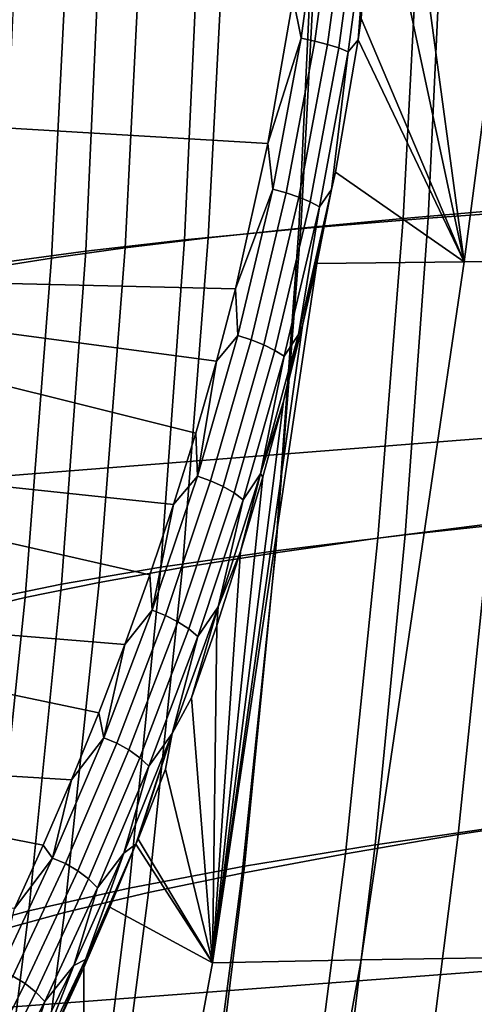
# Model space of a CAD drawing. Header units: metres. Extents: x -25 to 132, y -25 to 25.
# Tile 101 of 256: x 25.38 to 26.309, y -2.934 to -0.924. Entities that reach past the tile are written whole.
import ezdxf

# ---------------------------------------------------------------- set-up
doc = ezdxf.new("R2010")
doc.units = ezdxf.units.M
doc.layers.add('solid_12_061_071_XXX', color=7, linetype='CONTINUOUS')

msp = doc.modelspace()

# ---------------------------------------------------------------- linework, layer by layer
at = {"layer": 'solid_12_061_071_XXX'}
for points in [[(21.567244, -1.076492, 139.908661), (28.055218, -0.547852, 141.54599), (28.055143, 0.547611, 141.545975), (21.562113, -0.000203, 139.929031)], [(26.136322, -0.301994, 129.578674), (26.143442, 0, 129.588959), (26.474747, 0.008549, 130.168442), (26.28768, -1.4185, 129.917923)], [(26.474747, 0.008549, 130.168442), (26.625309, -1.415578, 130.461777), (26.28768, -1.4185, 129.917923)], [(26.114588, -0.610094, 129.547211), (26.136322, -0.301994, 129.578674), (26.28768, -1.4185, 129.917923)], [(21.582554, -2.151096, 139.847565), (28.065681, -1.642454, 141.50441), (28.055218, -0.547852, 141.54599), (21.567244, -1.076492, 139.908661)], [(26.094694, -0.664926, 129.516632), (26.114588, -0.610094, 129.547211), (26.28768, -1.4185, 129.917923), (26.077536, -0.922111, 129.49292)], [(25.938637, -0.879981, 129.416351), (25.997786, -0.646119, 129.460938), (25.954863, -0.962189, 129.39946)], [(25.954863, -0.962189, 129.39946), (25.997786, -0.646119, 129.460938), (26.025774, -0.650075, 129.467468), (25.982676, -0.967931, 129.40538)], [(25.982676, -0.967931, 129.40538), (26.025774, -0.650075, 129.467468), (26.051888, -0.654645, 129.479248), (26.008623, -0.974599, 129.416504)], [(26.008623, -0.974599, 129.416504), (26.051888, -0.654645, 129.479248), (26.075151, -0.659658, 129.49585), (26.031736, -0.981942, 129.432419)], [(26.031736, -0.981942, 129.432419), (26.075151, -0.659658, 129.49585), (26.094694, -0.664926, 129.516632), (26.051149, -0.989686, 129.452545)], [(26.425798, -0.659226, 87.591721), (26.198006, -0.66906, 88.048485), (26.162945, -1.330025, 88.044243), (26.391098, -1.310374, 87.587502)], [(26.539539, -0.660582, 23.552259), (26.508829, -1.308484, 23.550524), (26.214045, -1.329638, 22.240643), (26.24494, -0.671105, 22.24094)], [(25.981073, -0.681889, 20.92347), (25.949986, -1.351342, 20.924967), (25.716799, -1.373608, 19.604248), (25.748104, -0.692939, 19.600576)], [(25.98937, -0.678918, 88.513832), (25.800047, -0.688878, 88.986946), (25.764843, -1.369702, 88.98159), (25.954159, -1.34975, 88.509224)], [(26.24494, -0.671105, 22.24094), (26.214045, -1.329638, 22.240643), (25.949986, -1.351342, 20.924967), (25.981073, -0.681889, 20.92347)], [(26.198006, -0.66906, 88.048485), (25.98937, -0.678918, 88.513832), (25.954159, -1.34975, 88.509224), (26.162945, -1.330025, 88.044243)], [(26.051149, -0.989686, 129.452545), (26.094694, -0.664926, 129.516632), (26.071247, -0.965129, 129.483627)], [(26.094694, -0.664926, 129.516632), (26.077536, -0.922111, 129.49292), (26.071247, -0.965129, 129.483627)], [(25.630171, -0.699022, 89.467003), (25.479876, -0.70934, 89.953171), (25.444929, -1.410756, 89.945099), (25.59507, -1.390046, 89.460495)], [(25.748104, -0.692939, 19.600576), (25.716799, -1.373608, 19.604248), (25.514582, -1.396464, 18.279234), (25.546154, -0.70427, 18.272995)], [(25.800047, -0.688878, 88.986946), (25.630171, -0.699022, 89.467003), (25.59507, -1.390046, 89.460495), (25.764843, -1.369702, 88.98159)], [(25.479876, -0.70934, 89.953171), (25.349308, -0.719617, 90.444626), (25.314528, -1.431413, 90.434563), (25.444929, -1.410756, 89.945099)], [(25.546154, -0.70427, 18.272995), (25.514582, -1.396464, 18.279234), (25.343346, -1.419928, 16.950665), (25.375265, -0.715889, 16.941458)], [(24.435638, -0.732083, 129.51088), (25.938637, -0.879981, 129.416351), (25.886866, -1.177168, 129.341446), (24.43211, -1.090751, 129.429092)], [(25.886866, -1.177168, 129.341446), (25.938637, -0.879981, 129.416351), (25.954863, -0.962189, 129.39946)], [(26.071247, -0.965129, 129.483627), (26.077536, -0.922111, 129.49292), (26.28768, -1.4185, 129.917923)], [(25.886866, -1.177168, 129.341446), (25.954863, -0.962189, 129.39946), (25.896902, -1.270478, 129.314651)], [(25.896902, -1.270478, 129.314651), (25.954863, -0.962189, 129.39946), (25.982676, -0.967931, 129.40538), (25.924501, -1.277806, 129.319778)], [(25.924501, -1.277806, 129.319778), (25.982676, -0.967931, 129.40538), (26.008623, -0.974599, 129.416504), (25.950245, -1.286375, 129.330032)], [(25.950245, -1.286375, 129.330032), (26.008623, -0.974599, 129.416504), (26.031736, -0.981942, 129.432419), (25.973173, -1.295864, 129.345062)], [(25.973173, -1.295864, 129.345062), (26.031736, -0.981942, 129.432419), (26.051149, -0.989686, 129.452545), (25.992428, -1.30592, 129.364288)], [(26.051149, -0.989686, 129.452545), (26.071247, -0.965129, 129.483627), (26.02515, -1.235753, 129.414795), (26.016609, -1.271015, 129.40126)], [(26.071247, -0.965129, 129.483627), (26.28768, -1.4185, 129.917923), (26.02515, -1.235753, 129.414795)], [(25.992428, -1.30592, 129.364288), (26.051149, -0.989686, 129.452545), (26.016609, -1.271015, 129.40126)], [(24.43211, -1.090751, 129.429092), (25.886866, -1.177168, 129.341446), (25.820368, -1.473823, 129.242783), (24.427212, -1.440637, 129.315506)], [(25.820368, -1.473823, 129.242783), (25.886866, -1.177168, 129.341446), (25.896902, -1.270478, 129.314651)], [(26.016609, -1.271015, 129.40126), (26.02515, -1.235753, 129.414795), (26.28768, -1.4185, 129.917923), (25.986898, -1.421891, 129.356705)], [(25.820368, -1.473823, 129.242783), (25.896902, -1.270478, 129.314651), (25.825575, -1.568862, 129.207535)], [(25.825575, -1.568862, 129.207535), (25.896902, -1.270478, 129.314651), (25.924501, -1.277806, 129.319778), (25.852943, -1.577534, 129.2117)], [(25.852943, -1.577534, 129.2117), (25.924501, -1.277806, 129.319778), (25.950245, -1.286375, 129.330032), (25.878469, -1.587768, 129.220947)], [(25.949583, -1.566683, 129.297638), (26.016609, -1.271015, 129.40126), (25.957829, -1.548461, 129.31192)], [(25.992428, -1.30592, 129.364288), (26.016609, -1.271015, 129.40126), (25.949583, -1.566683, 129.297638)], [(26.016609, -1.271015, 129.40126), (25.986898, -1.421891, 129.356705), (25.957829, -1.548461, 129.31192)], [(25.878469, -1.587768, 129.220947), (25.950245, -1.286375, 129.330032), (25.973173, -1.295864, 129.345062), (25.901197, -1.599181, 129.234909)], [(25.901197, -1.599181, 129.234909), (25.973173, -1.295864, 129.345062), (25.992428, -1.30592, 129.364288), (25.920277, -1.611347, 129.253067)], [(25.920277, -1.611347, 129.253067), (25.992428, -1.30592, 129.364288), (25.949583, -1.566683, 129.297638)], [(26.391098, -1.310374, 87.587502), (26.162945, -1.330025, 88.044243), (26.111774, -1.982677, 88.023575), (26.340878, -1.953247, 87.567406)], [(26.508829, -1.308484, 23.550524), (26.462957, -1.943589, 23.565228), (26.167328, -1.975451, 22.257206), (26.214045, -1.329638, 22.240643)], [(26.162945, -1.330025, 88.044243), (25.954159, -1.34975, 88.509224), (25.902227, -2.012253, 88.48764), (26.111774, -1.982677, 88.023575)], [(26.214045, -1.329638, 22.240643), (26.167328, -1.975451, 22.257206), (25.902395, -2.008177, 20.943739), (25.949986, -1.351342, 20.924967)], [(25.949986, -1.351342, 20.924967), (25.902395, -2.008177, 20.943739), (25.668283, -2.041788, 19.625595), (25.716799, -1.373608, 19.604248)], [(25.954159, -1.34975, 88.509224), (25.764843, -1.369702, 88.98159), (25.712286, -2.042203, 88.95874), (25.902227, -2.012253, 88.48764)], [(25.716799, -1.373608, 19.604248), (25.668283, -2.041788, 19.625595), (25.465069, -2.076327, 18.303535), (25.514582, -1.396464, 18.279234)], [(25.764843, -1.369702, 88.98159), (25.59507, -1.390046, 89.460495), (25.54196, -2.072771, 89.435982), (25.712286, -2.042203, 88.95874)], [(25.514582, -1.396464, 18.279234), (25.465069, -2.076327, 18.303535), (25.292736, -2.111819, 16.978306), (25.343346, -1.419928, 16.950665)], [(25.59507, -1.390046, 89.460495), (25.444929, -1.410756, 89.945099), (25.391291, -2.103921, 89.918526), (25.54196, -2.072771, 89.435982)], [(25.444929, -1.410756, 89.945099), (25.314528, -1.431413, 90.434563), (25.260368, -2.13503, 90.405525), (25.391291, -2.103921, 89.918526)], [(26.28768, -1.4185, 129.917923), (26.077055, -2.843503, 129.746414), (25.773607, -2.849752, 129.151428), (25.986898, -1.421891, 129.356705)], [(25.957829, -1.548461, 129.31192), (25.986898, -1.421891, 129.356705), (25.773607, -2.849752, 129.151428)], [(26.625309, -1.415578, 130.461777), (26.418835, -2.837615, 130.319824), (26.077055, -2.843503, 129.746414), (26.28768, -1.4185, 129.917923)], [(24.427212, -1.440637, 129.315506), (25.739662, -1.768115, 129.119354), (25.694305, -1.91364, 129.048111), (24.420979, -1.778923, 129.171051)], [(24.427212, -1.440637, 129.315506), (25.820368, -1.473823, 129.242783), (25.781723, -1.62141, 129.184219)], [(24.427212, -1.440637, 129.315506), (25.781723, -1.62141, 129.184219), (25.739662, -1.768115, 129.119354)], [(25.781723, -1.62141, 129.184219), (25.820368, -1.473823, 129.242783), (25.825575, -1.568862, 129.207535)], [(25.918798, -1.703685, 129.250916), (25.957829, -1.548461, 129.31192), (25.773607, -2.849752, 129.151428)], [(25.871727, -1.850984, 129.173813), (25.949583, -1.566683, 129.297638), (25.918798, -1.703685, 129.250916)], [(25.920277, -1.611347, 129.253067), (25.949583, -1.566683, 129.297638), (25.871727, -1.850984, 129.173813)], [(25.949583, -1.566683, 129.297638), (25.957829, -1.548461, 129.31192), (25.918798, -1.703685, 129.250916)], [(25.742783, -1.855696, 129.079117), (25.825575, -1.568862, 129.207535), (25.852943, -1.577534, 129.2117), (25.769924, -1.865453, 129.08226)], [(25.781723, -1.62141, 129.184219), (25.825575, -1.568862, 129.207535), (25.742783, -1.855696, 129.079117)], [(25.769924, -1.865453, 129.08226), (25.852943, -1.577534, 129.2117), (25.878469, -1.587768, 129.220947), (25.795231, -1.877096, 129.090363)], [(25.795231, -1.877096, 129.090363), (25.878469, -1.587768, 129.220947), (25.901197, -1.599181, 129.234909), (25.817757, -1.89019, 129.103134)], [(25.817757, -1.89019, 129.103134), (25.901197, -1.599181, 129.234909), (25.920277, -1.611347, 129.253067), (25.836658, -1.904245, 129.120071)], [(25.739662, -1.768115, 129.119354), (25.781723, -1.62141, 129.184219), (25.742783, -1.855696, 129.079117)], [(25.836658, -1.904245, 129.120071), (25.920277, -1.611347, 129.253067), (25.871727, -1.850984, 129.173813)], [(21.608002, -3.222389, 139.745895), (28.086515, -2.734499, 141.421341), (28.065681, -1.642454, 141.50441), (21.582554, -2.151096, 139.847565)], [(25.876406, -1.857607, 129.183472), (25.918798, -1.703685, 129.250916), (25.773607, -2.849752, 129.151428)], [(25.871727, -1.850984, 129.173813), (25.918798, -1.703685, 129.250916), (25.876406, -1.857607, 129.183472)], [(25.694305, -1.91364, 129.048111), (25.739662, -1.768115, 129.119354), (25.742783, -1.855696, 129.079117)], [(24.420979, -1.778923, 129.171051), (25.645987, -2.057551, 128.970428), (25.594822, -2.199491, 128.886322), (24.413465, -2.102887, 128.996887)], [(24.420979, -1.778923, 129.171051), (25.694305, -1.91364, 129.048111), (25.645987, -2.057551, 128.970428)], [(25.65066, -2.12981, 128.930481), (25.742783, -1.855696, 129.079117), (25.769924, -1.865453, 129.08226), (25.677589, -2.140395, 128.932556)], [(25.694305, -1.91364, 129.048111), (25.742783, -1.855696, 129.079117), (25.65066, -2.12981, 128.930481)], [(25.677589, -2.140395, 128.932556), (25.769924, -1.865453, 129.08226), (25.795231, -1.877096, 129.090363), (25.702694, -2.153192, 128.939468)], [(25.830824, -2.01003, 129.109512), (25.876406, -1.857607, 129.183472), (25.773607, -2.849752, 129.151428)], [(25.784948, -2.122857, 129.030884), (25.871727, -1.850984, 129.173813), (25.830824, -2.01003, 129.109512)], [(25.836658, -1.904245, 129.120071), (25.871727, -1.850984, 129.173813), (25.784948, -2.122857, 129.030884)], [(25.871727, -1.850984, 129.173813), (25.876406, -1.857607, 129.183472), (25.830824, -2.01003, 129.109512)], [(25.702694, -2.153192, 128.939468), (25.795231, -1.877096, 129.090363), (25.817757, -1.89019, 129.103134), (25.725031, -2.167722, 128.950928)], [(25.725031, -2.167722, 128.950928), (25.817757, -1.89019, 129.103134), (25.836658, -1.904245, 129.120071), (25.743767, -2.183443, 128.966537)], [(25.743767, -2.183443, 128.966537), (25.836658, -1.904245, 129.120071), (25.784948, -2.122857, 129.030884)], [(25.645987, -2.057551, 128.970428), (25.694305, -1.91364, 129.048111), (25.65066, -2.12981, 128.930481)], [(26.589128, -1.924388, 87.119942), (26.340878, -1.953247, 87.567406), (26.275738, -2.587645, 87.531509), (26.525673, -2.549293, 87.084862)], [(26.462957, -1.943589, 23.565228), (26.402853, -2.565778, 23.596319), (26.105724, -2.608393, 22.290585), (26.167328, -1.975451, 22.257206)], [(26.340878, -1.953247, 87.567406), (26.111774, -1.982677, 88.023575), (26.045105, -2.626794, 87.986542), (26.275738, -2.587645, 87.531509)], [(26.111774, -1.982677, 88.023575), (25.902227, -2.012253, 88.48764), (25.834198, -2.666183, 88.449158), (26.045105, -2.626794, 87.986542)], [(26.167328, -1.975451, 22.257206), (26.105724, -2.608393, 22.290585), (25.839235, -2.652212, 20.979742), (25.902395, -2.008177, 20.943739)], [(25.902395, -2.008177, 20.943739), (25.839235, -2.652212, 20.979742), (25.603497, -2.697262, 19.664576), (25.668283, -2.041788, 19.625595)], [(25.902227, -2.012253, 88.48764), (25.712286, -2.042203, 88.95874), (25.643002, -2.706113, 88.918457), (25.834198, -2.666183, 88.449158)], [(25.782284, -2.160534, 129.029007), (25.830824, -2.01003, 129.109512), (25.773607, -2.849752, 129.151428)], [(25.784948, -2.122857, 129.030884), (25.830824, -2.01003, 129.109512), (25.782284, -2.160534, 129.029007)], [(25.668283, -2.041788, 19.625595), (25.603497, -2.697262, 19.664576), (25.398558, -2.7436, 18.345861), (25.465069, -2.076327, 18.303535)], [(25.712286, -2.042203, 88.95874), (25.54196, -2.072771, 89.435982), (25.471472, -2.746904, 89.393532), (25.643002, -2.706113, 88.918457)], [(25.594822, -2.199491, 128.886322), (25.645987, -2.057551, 128.970428), (25.65066, -2.12981, 128.930481)], [(25.465069, -2.076327, 18.303535), (25.398558, -2.7436, 18.345861), (25.224377, -2.791263, 17.024349), (25.292736, -2.111819, 16.978306)], [(25.54196, -2.072771, 89.435982), (25.391291, -2.103921, 89.918526), (25.319601, -2.788512, 89.873505), (25.471472, -2.746904, 89.393532)], [(24.413465, -2.102887, 128.996887), (25.541208, -2.339058, 128.795761), (25.485413, -2.475804, 128.698853), (24.40473, -2.40992, 128.794403)], [(24.413465, -2.102887, 128.996887), (25.594822, -2.199491, 128.886322), (25.541208, -2.339058, 128.795761)], [(25.391291, -2.103921, 89.918526), (25.260368, -2.13503, 90.405525), (25.187473, -2.830116, 90.357559), (25.319601, -2.788512, 89.873505)], [(25.551346, -2.390065, 128.762695), (25.65066, -2.12981, 128.930481), (25.677589, -2.140395, 128.932556), (25.578104, -2.401228, 128.763718)], [(25.594822, -2.199491, 128.886322), (25.65066, -2.12981, 128.930481), (25.551346, -2.390065, 128.762695)], [(25.691172, -2.381315, 128.869934), (25.784948, -2.122857, 129.030884), (25.731047, -2.308729, 128.941986)], [(25.743767, -2.183443, 128.966537), (25.784948, -2.122857, 129.030884), (25.691172, -2.381315, 128.869934)], [(25.784948, -2.122857, 129.030884), (25.782284, -2.160534, 129.029007), (25.731047, -2.308729, 128.941986)], [(25.578104, -2.401228, 128.763718), (25.677589, -2.140395, 128.932556), (25.702694, -2.153192, 128.939468), (25.603037, -2.414928, 128.769394)], [(25.603037, -2.414928, 128.769394), (25.702694, -2.153192, 128.939468), (25.725031, -2.167722, 128.950928), (25.625214, -2.430654, 128.77951)], [(25.625214, -2.430654, 128.77951), (25.725031, -2.167722, 128.950928), (25.743767, -2.183443, 128.966537), (25.643805, -2.447817, 128.793716)], [(25.731047, -2.308729, 128.941986), (25.782284, -2.160534, 129.029007), (25.773607, -2.849752, 129.151428)], [(25.643805, -2.447817, 128.793716), (25.743767, -2.183443, 128.966537), (25.691172, -2.381315, 128.869934)], [(25.541208, -2.339058, 128.795761), (25.594822, -2.199491, 128.886322), (25.551346, -2.390065, 128.762695)], [(25.691172, -2.381315, 128.869934), (25.731047, -2.308729, 128.941986), (25.773607, -2.849752, 129.151428), (25.677353, -2.454388, 128.848389)], [(25.485413, -2.475804, 128.698853), (25.541208, -2.339058, 128.795761), (25.551346, -2.390065, 128.762695)], [(25.446941, -2.635456, 128.576721), (25.551346, -2.390065, 128.762695), (25.578104, -2.401228, 128.763718), (25.473574, -2.646962, 128.576721)], [(25.485413, -2.475804, 128.698853), (25.551346, -2.390065, 128.762695), (25.446941, -2.635456, 128.576721)], [(25.5923, -2.625449, 128.692032), (25.691172, -2.381315, 128.869934), (25.617317, -2.607439, 128.740585)], [(25.643805, -2.447817, 128.793716), (25.691172, -2.381315, 128.869934), (25.5923, -2.625449, 128.692032)], [(25.691172, -2.381315, 128.869934), (25.621561, -2.59692, 128.748322), (25.617317, -2.607439, 128.740585)], [(25.691172, -2.381315, 128.869934), (25.677353, -2.454388, 128.848389), (25.621561, -2.59692, 128.748322)], [(24.40473, -2.40992, 128.794403), (25.42775, -2.609316, 128.595673), (25.36886, -2.738878, 128.486588), (24.394844, -2.697549, 128.565247)], [(24.40473, -2.40992, 128.794403), (25.485413, -2.475804, 128.698853), (25.42775, -2.609316, 128.595673)], [(25.473574, -2.646962, 128.576721), (25.578104, -2.401228, 128.763718), (25.603037, -2.414928, 128.769394), (25.498381, -2.661329, 128.581177)], [(25.498381, -2.661329, 128.581177), (25.603037, -2.414928, 128.769394), (25.625214, -2.430654, 128.77951), (25.520433, -2.678019, 128.589951)], [(25.520433, -2.678019, 128.589951), (25.625214, -2.430654, 128.77951), (25.643805, -2.447817, 128.793716), (25.538906, -2.696407, 128.602692)], [(25.538906, -2.696407, 128.602692), (25.643805, -2.447817, 128.793716), (25.5923, -2.625449, 128.692032)], [(25.621561, -2.59692, 128.748322), (25.677353, -2.454388, 128.848389), (25.773607, -2.849752, 129.151428)], [(25.42775, -2.609316, 128.595673), (25.485413, -2.475804, 128.698853), (25.446941, -2.635456, 128.576721)], [(26.525673, -2.549293, 87.084862), (26.275738, -2.587645, 87.531509), (26.196281, -3.213367, 87.479897), (26.448437, -3.165616, 87.034637)], [(26.402853, -2.565778, 23.596319), (26.329443, -3.174931, 23.643745), (26.030165, -3.228316, 22.340727), (26.105724, -2.608393, 22.290585)], [(26.275738, -2.587645, 87.531509), (26.045105, -2.626794, 87.986542), (25.963551, -3.262156, 87.933243), (26.196281, -3.213367, 87.479897)], [(25.36886, -2.738878, 128.486588), (25.42775, -2.609316, 128.595673), (25.446941, -2.635456, 128.576721)], [(25.514315, -2.842932, 128.545319), (25.617317, -2.607439, 128.740585), (25.564047, -2.735911, 128.641937)], [(25.5923, -2.625449, 128.692032), (25.617317, -2.607439, 128.740585), (25.514315, -2.842932, 128.545319)], [(25.617317, -2.607439, 128.740585), (25.773607, -2.849752, 129.151428), (25.564047, -2.735911, 128.641937)], [(25.617317, -2.607439, 128.740585), (25.621561, -2.59692, 128.748322), (25.773607, -2.849752, 129.151428)], [(26.105724, -2.608393, 22.290585), (26.030165, -3.228316, 22.340727), (25.761448, -3.283264, 21.03293), (25.839235, -2.652212, 20.979742)], [(25.490118, -2.854593, 128.498016), (25.5923, -2.625449, 128.692032), (25.514315, -2.842932, 128.545319)], [(25.538906, -2.696407, 128.602692), (25.5923, -2.625449, 128.692032), (25.490118, -2.854593, 128.498016)], [(26.045105, -2.626794, 87.986542), (25.834198, -2.666183, 88.449158), (25.750687, -3.311297, 88.39386), (25.963551, -3.262156, 87.933243)], [(25.33947, -2.865195, 128.373337), (25.446941, -2.635456, 128.576721), (25.473574, -2.646962, 128.576721), (25.366028, -2.876832, 128.372391)], [(25.36886, -2.738878, 128.486588), (25.446941, -2.635456, 128.576721), (25.33947, -2.865195, 128.373337)], [(25.366028, -2.876832, 128.372391), (25.473574, -2.646962, 128.576721), (25.498381, -2.661329, 128.581177), (25.390755, -2.891647, 128.375687)], [(25.839235, -2.652212, 20.979742), (25.761448, -3.283264, 21.03293), (25.523378, -3.33981, 19.721149), (25.603497, -2.697262, 19.664576)], [(25.390755, -2.891647, 128.375687), (25.498381, -2.661329, 128.581177), (25.520433, -2.678019, 128.589951), (25.412722, -2.909085, 128.383102)], [(25.834198, -2.666183, 88.449158), (25.643002, -2.706113, 88.918457), (25.557621, -3.361163, 88.860825), (25.750687, -3.311297, 88.39386)], [(25.412722, -2.909085, 128.383102), (25.520433, -2.678019, 128.589951), (25.538906, -2.696407, 128.602692), (25.431108, -2.928493, 128.394379)], [(25.603497, -2.697262, 19.664576), (25.523378, -3.33981, 19.721149), (25.31599, -3.398028, 18.406176), (25.398558, -2.7436, 18.345861)], [(25.643002, -2.706113, 88.918457), (25.471472, -2.746904, 89.393532), (25.384241, -3.41215, 89.333199), (25.557621, -3.361163, 88.860825)], [(25.431108, -2.928493, 128.394379), (25.538906, -2.696407, 128.602692), (25.490118, -2.854593, 128.498016)], [(21.643511, -4.28879, 139.603943), (28.11764, -3.822367, 141.297058), (28.086515, -2.734499, 141.421341), (21.608002, -3.222389, 139.745895)], [(25.398558, -2.7436, 18.345861), (25.31599, -3.398028, 18.406176), (25.139212, -3.457963, 17.088762), (25.224377, -2.791263, 17.024349)], [(25.471472, -2.746904, 89.393532), (25.319601, -2.788512, 89.873505), (25.230499, -3.464205, 89.810089), (25.384241, -3.41215, 89.333199)], [(25.564047, -2.735911, 128.641937), (25.773607, -2.849752, 129.151428), (25.509542, -4.270769, 128.994156), (25.510601, -2.858756, 128.539856)], [(25.514315, -2.842932, 128.545319), (25.564047, -2.735911, 128.641937), (25.510601, -2.858756, 128.539856)], [(26.797371, -2.832107, 130.869232), (26.558044, -4.24508, 130.803238), (26.1684, -4.252987, 130.225052), (26.418835, -2.837615, 130.319824)], [(25.409485, -3.062394, 128.334198), (25.514315, -2.842932, 128.545319), (25.445744, -3.000737, 128.411438)], [(25.490118, -2.854593, 128.498016), (25.514315, -2.842932, 128.545319), (25.409485, -3.062394, 128.334198)], [(25.514315, -2.842932, 128.545319), (25.510601, -2.858756, 128.539856), (25.445744, -3.000737, 128.411438)], [(26.077055, -2.843503, 129.746414), (25.818287, -4.261552, 129.621155), (25.509542, -4.270769, 128.994156), (25.773607, -2.849752, 129.151428)], [(26.418835, -2.837615, 130.319824), (26.1684, -4.252987, 130.225052), (25.818287, -4.261552, 129.621155), (26.077055, -2.843503, 129.746414)], [(25.445744, -3.000737, 128.411438), (25.510601, -2.858756, 128.539856), (25.509542, -4.270769, 128.994156), (25.243839, -4.280629, 128.346848)], [(25.386396, -3.068154, 128.288651), (25.490118, -2.854593, 128.498016), (25.409485, -3.062394, 128.334198)], [(25.431108, -2.928493, 128.394379), (25.490118, -2.854593, 128.498016), (25.386396, -3.068154, 128.288651)], [(25.25749, -3.090099, 128.15152), (25.366028, -2.876832, 128.372391), (25.390755, -2.891647, 128.375687), (25.282183, -3.105166, 128.153717)], [(25.282183, -3.105166, 128.153717), (25.390755, -2.891647, 128.375687), (25.412722, -2.909085, 128.383102), (25.304106, -3.123155, 128.159836)], [(25.304106, -3.123155, 128.159836), (25.412722, -2.909085, 128.383102), (25.431108, -2.928493, 128.394379), (25.322439, -3.143393, 128.169632)], [(25.322439, -3.143393, 128.169632), (25.431108, -2.928493, 128.394379), (25.386396, -3.068154, 128.288651)]]:
    msp.add_3dface(points, dxfattribs=at)

doc.saveas('drawing.dxf')
